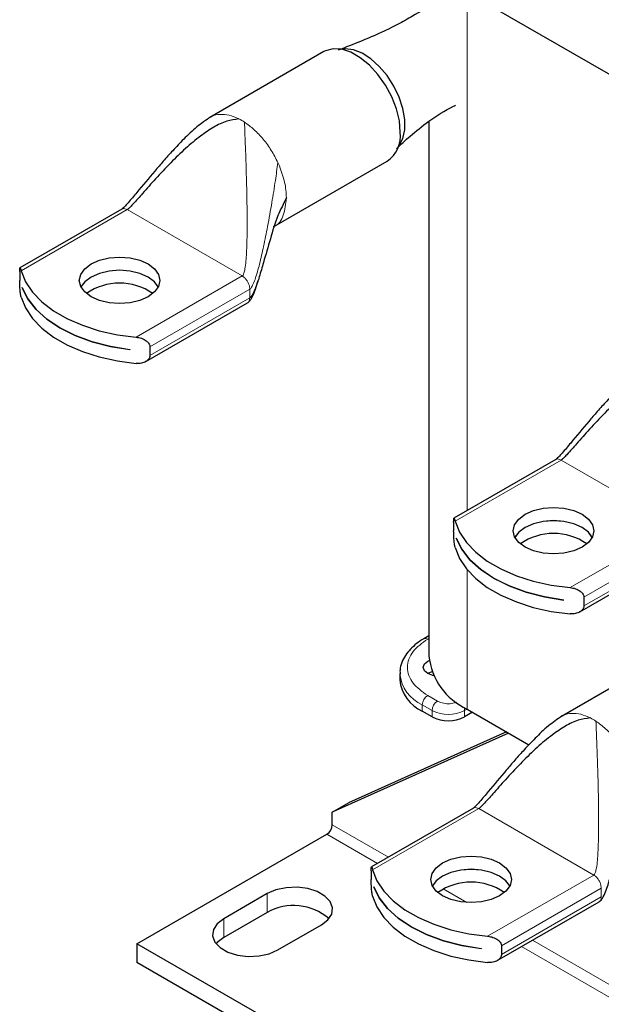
# Model space of a CAD drawing. Header units: millimetres. Extents: x 5 to 418, y 2 to 292.
# Tile 13 of 23: x 213 to 233, y 81 to 115. Entities that reach past the tile are written whole.
import ezdxf

# ---------------------------------------------------------------- set-up
doc = ezdxf.new("R2010")
doc.units = ezdxf.units.MM

msp = doc.modelspace()

# ---------------------------------------------------------------- linework, layer by layer
at = {"color": 7, "linetype": 'Continuous', "lineweight": 25}
for p, q in [((228.432, 116.4026), (237.0304, 111.4389)), ((223.4571, 114.34), (219.4944, 112.0523)), ((227.1042, 111.9164), (227.1042, 93.3214)), ((221.739, 108.2676), (225.6569, 110.5294)), ((216.4325, 108.8611), (212.8917, 106.817)), ((212.882, 106.6851), (212.882, 106.3803)), ((212.9731, 106.127), (212.9731, 106.1292)), ((212.9731, 106.127), (212.9738, 106.1274)), ((217.2625, 103.5578), (220.803, 105.6017)), ((216.7066, 103.9739), (216.7066, 103.9717)), ((217.4074, 104.0726), (217.4074, 103.7678)), ((231.5175, 100.1527), (227.9767, 98.1087)), ((227.9669, 97.9768), (227.9669, 97.6719)), ((228.0581, 97.4187), (228.0581, 97.4209)), ((228.0581, 97.4187), (228.0587, 97.419)), ((232.3475, 94.8495), (235.8879, 96.8933)), ((231.7916, 95.2655), (231.7916, 95.2634)), ((232.4924, 95.3642), (232.4924, 95.0594)), ((227.1042, 94.0166), (226.9316, 93.917)), ((235.6759, 93.5061), (231.7132, 91.2185)), ((227.0649, 93.1418), (227.1122, 93.166)), ((226.0953, 92.7064), (226.0953, 92.4886)), ((227.2078, 92.7652), (227.0649, 92.7063)), ((228.432, 91.4709), (230.584, 90.2286)), ((227.2158, 91.2041), (226.8763, 91.4001)), ((228.6206, 91.362), (228.3471, 91.2041)), ((229.8774, 90.6365), (223.7462, 87.8825)), ((229.8068, 90.6772), (224.3119, 88.2091)), ((223.7462, 87.8825), (224.3119, 88.2091)), ((228.6513, 88.0272), (225.1105, 85.9831)), ((223.7462, 87.447), (223.7462, 87.8825)), ((216.958, 83.3105), (223.5577, 87.1204)), ((225.1008, 85.8512), (225.1008, 85.5464)), ((225.1919, 85.2931), (225.1919, 85.2953)), ((225.1919, 85.2931), (225.1926, 85.2935)), ((221.4835, 85.0522), (219.975, 84.1814)), ((229.4814, 82.7239), (233.0218, 84.7678)), ((221.4835, 84.399), (219.975, 83.5281)), ((221.8606, 83.0928), (223.3691, 83.9636)), ((271.8295, 51.6339), (216.958, 83.3105)), ((216.958, 83.3105), (216.958, 82.6573)), ((229.6263, 83.2387), (229.6263, 82.9339)), ((228.9255, 83.14), (228.9255, 83.1378)), ((271.8295, 50.9807), (216.958, 82.6573))]:
    msp.add_line(p, q, dxfattribs=at)
at = {"color": 7, "linetype": 'Continuous', "lineweight": 18}
for p, q in [((228.432, 116.4026), (228.432, 98.3715)), ((221.8558, 110.4781), (221.9075, 110.3607)), ((212.9326, 106.7144), (216.6186, 108.8423)), ((220.6161, 106.5345), (216.6186, 108.8423)), ((220.6161, 106.5345), (216.9301, 104.4067)), ((220.8801, 106.0773), (220.865, 106.1874)), ((217.4074, 104.0726), (220.8801, 106.0773)), ((220.8801, 105.7725), (220.8801, 106.0773)), ((220.8801, 105.7725), (217.4074, 103.7678)), ((228.0175, 98.006), (231.7035, 100.1339)), ((235.701, 97.8262), (231.7035, 100.1339)), ((235.701, 97.8262), (232.015, 95.6983)), ((232.4924, 95.3642), (235.965, 97.369)), ((235.965, 97.0641), (232.4924, 95.0594)), ((228.432, 96.3224), (228.432, 91.4709)), ((227.0649, 93.9038), (227.1042, 93.9265)), ((227.4043, 91.7485), (227.0649, 91.9444)), ((226.8763, 91.6178), (227.2158, 91.4219)), ((226.8763, 91.4001), (226.8763, 91.6178)), ((228.3471, 91.4219), (228.432, 91.4709)), ((227.2158, 91.4219), (227.2158, 91.2041)), ((228.3471, 91.2041), (228.3471, 91.4219)), ((225.1514, 85.8805), (228.8374, 88.0084)), ((232.8349, 85.7007), (228.8374, 88.0084)), ((225.6963, 86.3213), (223.7462, 87.447)), ((225.3191, 86.1036), (223.5577, 87.1204)), ((232.8349, 85.7007), (229.1489, 83.5728)), ((233.0989, 85.2434), (233.0838, 85.3535)), ((221.4835, 85.0522), (221.4835, 84.399)), ((228.4277, 84.7444), (227.6068, 85.2184)), ((229.6263, 83.2387), (233.0989, 85.2434)), ((233.0989, 84.9386), (229.6263, 82.9339)), ((233.0989, 84.9386), (233.0989, 85.2434)), ((219.975, 84.1814), (219.975, 83.5281)), ((240.7812, 77.6129), (230.7045, 83.4301)), ((240.4041, 77.3952), (230.3274, 83.2123))]:
    msp.add_line(p, q, dxfattribs=at)
at = {"color": 7, "linetype": 'Continuous', "lineweight": 25, "flags": 128}
for points in [[(226.1127, 111.5366), (226.0787, 111.9297), (225.9782, 112.3449), (225.8156, 112.764), (225.5979, 113.1687), (225.3348, 113.5414), (225.0377, 113.8656), (224.7196, 114.1273), (224.3944, 114.3151), (224.0763, 114.4206), (223.7792, 114.4394), (223.5161, 114.3706), (223.4571, 114.34)], [(226.0362, 111.0246), (226.0705, 111.0673), (226.1989, 111.3137), (226.2646, 111.6206), (226.2646, 111.9738), (226.1989, 112.3566), (226.0705, 112.7512), (225.8854, 113.1392), (225.6524, 113.5024), (225.3822, 113.8237), (225.0875, 114.0883), (224.7822, 114.2837), (224.4804, 114.4008), (224.1963, 114.4341), (224.0757, 114.4208)], [(226.0362, 111.0246), (226.0705, 111.0673), (226.1989, 111.3137), (226.2646, 111.6206), (226.2646, 111.9738), (226.1989, 112.3566), (226.0705, 112.7512), (225.8854, 113.1392), (225.6524, 113.5024), (225.3822, 113.8237), (225.0875, 114.0883), (224.7822, 114.2837), (224.4804, 114.4008), (224.1963, 114.4341), (224.0757, 114.4208)], [(217.3445, 105.8107), (217.0546, 105.6822), (216.7169, 105.6015), (216.3546, 105.5739), (215.9922, 105.6015), (215.6546, 105.6822), (215.3646, 105.8107), (215.1421, 105.978), (215.0023, 106.173), (214.9546, 106.3821), (215.0023, 106.5913), (215.1421, 106.7862), (215.3646, 106.9536), (215.6546, 107.0821), (215.9922, 107.1628), (216.3546, 107.1903), (216.7169, 107.1628), (217.0546, 107.0821), (217.3445, 106.9536), (217.567, 106.7862), (217.7069, 106.5913), (217.7546, 106.3821), (217.7069, 106.173), (217.567, 105.978), (217.3445, 105.8107)], [(212.9326, 106.7144), (213.0828, 106.3368), (213.3227, 105.975), (213.6477, 105.636), (214.0514, 105.3265), (214.526, 105.0526), (215.0621, 104.8195), (215.6492, 104.6319), (216.276, 104.4934), (216.9301, 104.4067)], [(217.6977, 106.1541), (217.567, 106.3301), (217.3445, 106.4975), (217.0546, 106.6259), (216.7169, 106.7066), (216.3546, 106.7342), (215.9922, 106.7066), (215.6546, 106.6259), (215.3646, 106.4975), (215.1421, 106.3301), (215.0115, 106.1541)], [(217.6971, 106.153), (217.567, 106.3279), (217.3445, 106.4953), (217.0546, 106.6237), (216.7169, 106.7045), (216.3546, 106.732), (215.9922, 106.7045), (215.6546, 106.6237), (215.3646, 106.4953), (215.1421, 106.3279), (215.012, 106.153)], [(212.9731, 106.1292), (213.1633, 105.7414), (213.4489, 105.3736), (213.8239, 105.0336), (214.2804, 104.7286), (214.8087, 104.465), (215.3977, 104.2485), (216.0348, 104.0837), (216.7066, 103.9739)], [(216.7066, 103.9717), (216.0348, 104.0815), (215.3977, 104.2464), (214.8087, 104.4629), (214.2804, 104.7264), (213.8239, 105.0314), (213.4489, 105.3714), (213.1633, 105.7392), (212.9731, 106.127)], [(212.9326, 105.7999), (213.0828, 105.4223), (213.3227, 105.0604), (213.6477, 104.7215), (214.0514, 104.412), (214.526, 104.138), (215.0621, 103.905), (215.6492, 103.7174), (216.276, 103.5788), (216.9301, 103.4921)], [(232.4295, 97.1023), (232.1395, 96.9739), (231.8019, 96.8931), (231.4395, 96.8656), (231.0772, 96.8931), (230.7395, 96.9739), (230.4496, 97.1023), (230.2271, 97.2697), (230.0872, 97.4646), (230.0395, 97.6738), (230.0872, 97.883), (230.2271, 98.0779), (230.4496, 98.2453), (230.7395, 98.3737), (231.0772, 98.4545), (231.4395, 98.482), (231.8019, 98.4545), (232.1395, 98.3737), (232.4295, 98.2453), (232.652, 98.0779), (232.7918, 97.883), (232.8395, 97.6738), (232.7918, 97.4646), (232.652, 97.2697), (232.4295, 97.1023)], [(228.0175, 98.006), (228.1677, 97.6284), (228.4076, 97.2666), (228.7327, 96.9276), (229.1364, 96.6182), (229.6109, 96.3442), (230.147, 96.1111), (230.7342, 95.9235), (231.361, 95.785), (232.015, 95.6983)], [(232.7826, 97.4457), (232.652, 97.6217), (232.4295, 97.7891), (232.1395, 97.9175), (231.8019, 97.9983), (231.4395, 98.0258), (231.0772, 97.9983), (230.7395, 97.9175), (230.4496, 97.7891), (230.2271, 97.6217), (230.0964, 97.4457)], [(232.7821, 97.4446), (232.652, 97.6195), (232.4295, 97.7869), (232.1395, 97.9154), (231.8019, 97.9961), (231.4395, 98.0236), (231.0772, 97.9961), (230.7395, 97.9154), (230.4496, 97.7869), (230.2271, 97.6195), (230.097, 97.4446)], [(228.0581, 97.4209), (228.2482, 97.033), (228.5338, 96.6652), (228.9088, 96.3252), (229.3653, 96.0202), (229.8937, 95.7567), (230.4826, 95.5402), (231.1198, 95.3753), (231.7916, 95.2655)], [(231.7916, 95.2634), (231.1198, 95.3731), (230.4826, 95.538), (229.8937, 95.7545), (229.3653, 96.018), (228.9088, 96.323), (228.5338, 96.663), (228.2482, 97.0308), (228.0581, 97.4187)], [(228.0175, 97.0915), (228.1677, 96.7139), (228.4076, 96.3521), (228.7327, 96.0131), (229.1364, 95.7036), (229.6109, 95.4297), (230.147, 95.1966), (230.7342, 95.009), (231.361, 94.8705), (232.015, 94.7838)], [(227.2634, 92.634), (227.2379, 92.6397), (227.0649, 92.7064), (226.9493, 92.8063), (226.9087, 92.9241), (226.9493, 93.0419), (227.0649, 93.1418)], [(229.5633, 84.9768), (229.2734, 84.8483), (228.9357, 84.7676), (228.5734, 84.7401), (228.2111, 84.7676), (227.8734, 84.8483), (227.5835, 84.9768), (227.361, 85.1442), (227.2211, 85.3391), (227.1734, 85.5483), (227.2211, 85.7574), (227.361, 85.9524), (227.5835, 86.1197), (227.8734, 86.2482), (228.2111, 86.3289), (228.5734, 86.3565), (228.9357, 86.3289), (229.2734, 86.2482), (229.5633, 86.1197), (229.7858, 85.9524), (229.9257, 85.7574), (229.9734, 85.5483), (229.9257, 85.3391), (229.7858, 85.1442), (229.5633, 84.9768)], [(225.1514, 85.8805), (225.3016, 85.5029), (225.5415, 85.1411), (225.8665, 84.8021), (226.2702, 84.4926), (226.7448, 84.2187), (227.2809, 83.9856), (227.8681, 83.798), (228.4948, 83.6595), (229.1489, 83.5728)], [(229.9165, 85.3202), (229.7858, 85.4962), (229.5633, 85.6636), (229.2734, 85.792), (228.9357, 85.8727), (228.5734, 85.9003), (228.2111, 85.8727), (227.8734, 85.792), (227.5835, 85.6636), (227.361, 85.4962), (227.2303, 85.3202)], [(229.9159, 85.3191), (229.7858, 85.494), (229.5633, 85.6614), (229.2734, 85.7898), (228.9357, 85.8706), (228.5734, 85.8981), (228.2111, 85.8706), (227.8734, 85.7898), (227.5835, 85.6614), (227.361, 85.494), (227.2309, 85.3191)], [(223.3691, 83.9636), (223.5965, 84.139), (223.7291, 84.3443), (223.7562, 84.5628), (223.6756, 84.7769), (223.4937, 84.9692), (223.2253, 85.1241), (222.8922, 85.2291), (222.5214, 85.2757), (222.1429, 85.26), (221.7873, 85.1835), (221.4835, 85.0522)], [(225.1919, 85.2953), (225.3821, 84.9075), (225.6677, 84.5397), (226.0427, 84.1997), (226.4992, 83.8947), (227.0275, 83.6312), (227.6165, 83.4147), (228.2536, 83.2498), (228.9255, 83.14)], [(228.9255, 83.1378), (228.2536, 83.2476), (227.6165, 83.4125), (227.0275, 83.629), (226.4992, 83.8925), (226.0427, 84.1975), (225.6677, 84.5375), (225.3821, 84.9053), (225.1919, 85.2931)], [(225.1514, 84.966), (225.3016, 84.5884), (225.5415, 84.2265), (225.8665, 83.8876), (226.2702, 83.5781), (226.7448, 83.3042), (227.2809, 83.0711), (227.8681, 82.8835), (228.4948, 82.745), (229.1489, 82.6583)], [(219.975, 84.1814), (219.7476, 84.006), (219.6149, 83.8007), (219.5879, 83.5822), (219.6685, 83.3681), (219.8504, 83.1758), (220.1188, 83.0209), (220.4518, 82.9159), (220.8227, 82.8693), (221.2012, 82.885), (221.5568, 82.9615), (221.8606, 83.0928)], [(219.975, 83.5281), (219.7476, 83.3527), (219.7104, 83.3105)]]:
    msp.add_lwpolyline(points, dxfattribs=at)
at = {"color": 7, "linetype": 'Continuous', "lineweight": 18}
for centre, radius, start, end in [((219.5624, 110.149), 2.0729, 56.88363, 63.12174), ((226.9868, 93.7947), 0.1342, 54.39043, 114.21524), ((227.4334, 92.8436), 1.3464, 186.41564, 245.56222), ((227.2857, 91.5992), 0.4098, 122.60548, 177.39452), ((227.6251, 91.4032), 0.4098, 122.60548, 177.39452), ((228.001, 91.4149), 0.3462, 1.14839, 20.14765), ((227.7814, 92.5136), 1.2296, 242.60967, 297.39033), ((231.7812, 89.3151), 2.0729, 56.88363, 63.12174)]:
    msp.add_arc(centre, radius, start, end, dxfattribs=at)
at = {"color": 7, "linetype": 'Continuous', "lineweight": 25}
for centre, radius, start, end in [((225.024, 111.4225), 1.0946, 305.32586, 5.98632), ((216.3546, 104.274), 2.0145, 55.03758, 124.96242), ((231.4395, 95.5656), 2.0145, 55.03758, 124.96242), ((229.4053, 93.5709), 2.3146, 186.18746, 245.13268), ((227.4298, 92.6217), 1.3412, 185.6948, 245.62534), ((227.7814, 92.2959), 1.2296, 242.60967, 297.39033), ((223.3368, 87.4657), 0.4098, 302.60548, 357.39452), ((228.5734, 83.4401), 2.0145, 55.03758, 124.96242), ((222.4038, 82.7612), 1.8786, 49.10631, 119.33318)]:
    msp.add_arc(centre, radius, start, end, dxfattribs=at)
for points, knots in [([(227.439, 116.112), (227.3896, 116.0816), (227.0918, 115.8987), (226.6258, 115.6184), (226.1117, 115.3279), (225.687, 115.1134), (225.2623, 114.9169), (224.6742, 114.666), (224.2153, 114.4878), (223.9561, 114.3871)], [0, 0, 0, 0, 0.0467578, 0.2817564, 0.4390107, 0.5183585, 0.6322176, 0.7923393, 1, 1, 1, 1]), ([(225.9784, 110.9648), (226.1322, 111.108), (226.4569, 111.4102), (227.1015, 111.9392), (227.6861, 112.3042), (228.005, 112.461), (228.0255, 112.4711)], [0, 0, 0, 0, 0.29231491, 0.61688502, 0.97530733, 1, 1, 1, 1]), ([(219.5208, 112.0675), (219.3563, 111.9547), (219.0162, 111.7217), (218.5969, 111.3086), (218.213, 110.9081), (217.8807, 110.5362), (217.4623, 110.0514), (217.0649, 109.5713), (216.7148, 109.1524), (216.5509, 108.9681), (216.4813, 108.8993), (216.4504, 108.8728), (216.4385, 108.8651), (216.4328, 108.8614)], [0, 0, 0, 0, 0.1306658, 0.2701445, 0.3940377, 0.5054887, 0.6076462, 0.8288165, 0.9309317, 0.9717855, 0.9873314, 0.9939063, 1, 1, 1, 1]), ([(220.4995, 111.998), (220.356, 111.9774), (220.0419, 111.9325), (219.6053, 111.7048), (219.1287, 111.3854), (218.6335, 110.9662), (218.1143, 110.4634), (217.6253, 109.9405), (217.1961, 109.456), (216.897, 109.1129), (216.7217, 108.9278), (216.6512, 108.8641), (216.6285, 108.8489), (216.6186, 108.8423)], [0, 0, 0, 0, 0.0781273, 0.1710083, 0.278026, 0.4166976, 0.5603945, 0.7170593, 0.8519797, 0.9499554, 0.983819, 0.9928589, 1, 1, 1, 1]), ([(222.1529, 109.2507), (222.0496, 109.0469), (221.8177, 108.5896), (221.5903, 107.822), (221.3862, 107.1092), (221.2201, 106.531), (221.0959, 106.1485), (220.9969, 105.9164), (220.926, 105.8083), (220.8941, 105.7834), (220.8801, 105.7725)], [0, 0, 0, 0, 0.1796851, 0.4033099, 0.6348455, 0.7736162, 0.8886123, 0.9623785, 0.9833587, 1, 1, 1, 1]), ([(212.882, 106.6851), (212.882, 106.6985), (212.8821, 106.7257), (212.8829, 106.7581), (212.8843, 106.7837), (212.8865, 106.8039), (212.8898, 106.8166), (212.8951, 106.8192), (212.9025, 106.8085), (212.9118, 106.7844), (212.9219, 106.7527), (212.929, 106.7272), (212.9326, 106.7144)], [0, 0, 0, 0, 0.07615895, 0.15491716, 0.23100663, 0.30897306, 0.41346874, 0.5209632, 0.65333207, 0.78952091, 0.89397329, 1, 1, 1, 1]), ([(212.9326, 105.7999), (212.9235, 105.8409), (212.9051, 105.924), (212.891, 106.0817), (212.8844, 106.2221), (212.8822, 106.3175), (212.882, 106.3635), (212.882, 106.3803)], [0, 0, 0, 0, 0.2833462, 0.5731387, 0.7583389, 0.9118967, 1, 1, 1, 1]), ([(220.8023, 105.6012), (220.8163, 105.6107), (220.8535, 105.6361), (220.9023, 105.6974), (221.0185, 105.8987), (221.097, 106.1354), (221.1547, 106.3373), (221.166, 106.377)], [0, 0, 0, 0, 0.05601264, 0.14975405, 0.25971896, 0.85413905, 1, 1, 1, 1]), ([(216.9301, 104.4067), (216.9927, 104.3965), (217.1194, 104.376), (217.2713, 104.2978), (217.3645, 104.2073), (217.4028, 104.1328), (217.4062, 104.0887), (217.4074, 104.0726)], [0, 0, 0, 0, 0.2833462, 0.5731387, 0.7583389, 0.9118967, 1, 1, 1, 1]), ([(217.4074, 103.7678), (217.4065, 103.7539), (217.4047, 103.7256), (217.39, 103.6853), (217.3677, 103.6476), (217.3351, 103.6098), (217.2903, 103.5732), (217.2289, 103.5382), (217.1546, 103.5103), (217.0757, 103.4942), (217.0001, 103.4881), (216.9535, 103.4908), (216.9301, 103.4921)], [0, 0, 0, 0, 0.07615895, 0.15491716, 0.23100663, 0.30897306, 0.41346874, 0.5209632, 0.65333207, 0.78952091, 0.89397329, 1, 1, 1, 1]), ([(234.6058, 103.3591), (234.4413, 103.2464), (234.1011, 103.0133), (233.6818, 102.6002), (233.298, 102.1997), (232.9657, 101.8278), (232.5473, 101.3431), (232.1498, 100.8629), (231.7998, 100.444), (231.6358, 100.2597), (231.5663, 100.1909), (231.5353, 100.1644), (231.5235, 100.1567), (231.5178, 100.153)], [0, 0, 0, 0, 0.1306658, 0.2701445, 0.3940377, 0.5054887, 0.6076462, 0.8288165, 0.9309317, 0.9717855, 0.9873314, 0.9939063, 1, 1, 1, 1]), ([(235.5845, 103.2896), (235.441, 103.2691), (235.1268, 103.2241), (234.6902, 102.9964), (234.2137, 102.6771), (233.7184, 102.2579), (233.1993, 101.755), (232.7103, 101.2322), (232.281, 100.7476), (231.982, 100.4046), (231.8066, 100.2194), (231.7361, 100.1557), (231.7135, 100.1406), (231.7035, 100.1339)], [0, 0, 0, 0, 0.0781273, 0.1710083, 0.278026, 0.4166976, 0.5603945, 0.7170593, 0.8519797, 0.9499554, 0.983819, 0.9928589, 1, 1, 1, 1]), ([(227.9669, 97.9768), (227.9669, 97.9901), (227.9671, 98.0174), (227.9679, 98.0497), (227.9693, 98.0753), (227.9714, 98.0956), (227.9748, 98.1083), (227.98, 98.1109), (227.9875, 98.1001), (227.9968, 98.0761), (228.0069, 98.0443), (228.014, 98.0189), (228.0175, 98.006)], [0, 0, 0, 0, 0.07615895, 0.15491716, 0.23100663, 0.30897306, 0.41346874, 0.5209632, 0.65333207, 0.78952091, 0.89397329, 1, 1, 1, 1]), ([(228.0175, 97.0915), (228.0085, 97.1326), (227.9901, 97.2156), (227.976, 97.3733), (227.9694, 97.5138), (227.9672, 97.6092), (227.967, 97.6551), (227.9669, 97.6719)], [0, 0, 0, 0, 0.2833462, 0.5731387, 0.7583389, 0.9118967, 1, 1, 1, 1]), ([(232.015, 95.6983), (232.0777, 95.6882), (232.2044, 95.6676), (232.3562, 95.5894), (232.4495, 95.499), (232.4877, 95.4244), (232.4911, 95.3803), (232.4924, 95.3642)], [0, 0, 0, 0, 0.2833462, 0.5731387, 0.7583389, 0.9118967, 1, 1, 1, 1]), ([(232.4924, 95.0594), (232.4915, 95.0455), (232.4896, 95.0173), (232.475, 94.977), (232.4527, 94.9393), (232.42, 94.9014), (232.3753, 94.8648), (232.3139, 94.8298), (232.2396, 94.8019), (232.1607, 94.7858), (232.085, 94.7797), (232.0385, 94.7824), (232.015, 94.7838)], [0, 0, 0, 0, 0.07615895, 0.15491716, 0.23100663, 0.30897306, 0.41346874, 0.5209632, 0.65333207, 0.78952091, 0.89397329, 1, 1, 1, 1]), ([(226.9319, 93.9168), (226.93, 93.9158), (226.834, 93.8674), (226.6717, 93.7483), (226.4537, 93.5577), (226.2799, 93.3381), (226.1577, 93.0935), (226.0941, 92.8723), (226.1024, 92.7358), (226.1052, 92.69)], [0, 0, 0, 0, 0.0035741, 0.1771345, 0.3537397, 0.53313, 0.715981, 0.9047966, 1, 1, 1, 1]), ([(231.7396, 91.2336), (231.5751, 91.1208), (231.235, 90.8878), (230.8157, 90.4747), (230.4318, 90.0742), (230.0995, 89.7023), (229.6812, 89.2176), (229.2837, 88.7374), (228.9336, 88.3185), (228.7697, 88.1342), (228.7002, 88.0654), (228.6692, 88.0389), (228.6574, 88.0312), (228.6517, 88.0275)], [0, 0, 0, 0, 0.1306658, 0.2701445, 0.3940377, 0.5054887, 0.6076462, 0.8288165, 0.9309317, 0.9717855, 0.9873314, 0.9939063, 1, 1, 1, 1]), ([(232.7184, 91.1641), (232.5748, 91.1435), (232.2607, 91.0986), (231.8241, 90.8709), (231.3476, 90.5515), (230.8523, 90.1323), (230.3332, 89.6295), (229.8442, 89.1066), (229.4149, 88.6221), (229.1158, 88.2791), (228.9405, 88.0939), (228.87, 88.0302), (228.8474, 88.015), (228.8374, 88.0084)], [0, 0, 0, 0, 0.07812734, 0.17100834, 0.27802598, 0.41669762, 0.56039451, 0.71705933, 0.85197967, 0.94995538, 0.98381899, 0.99285892, 1, 1, 1, 1]), ([(225.1008, 85.8512), (225.1008, 85.8646), (225.1009, 85.8918), (225.1018, 85.9242), (225.1031, 85.9498), (225.1053, 85.9701), (225.1086, 85.9827), (225.1139, 85.9853), (225.1213, 85.9746), (225.1306, 85.9505), (225.1407, 85.9188), (225.1478, 85.8933), (225.1514, 85.8805)], [0, 0, 0, 0, 0.07615895, 0.15491716, 0.23100663, 0.30897306, 0.41346874, 0.5209632, 0.65333207, 0.78952091, 0.89397329, 1, 1, 1, 1]), ([(225.1514, 84.966), (225.1423, 85.007), (225.124, 85.0901), (225.1098, 85.2478), (225.1032, 85.3883), (225.101, 85.4836), (225.1008, 85.5296), (225.1008, 85.5464)], [0, 0, 0, 0, 0.2833462, 0.5731387, 0.7583389, 0.9118967, 1, 1, 1, 1]), ([(233.0211, 84.7673), (233.0351, 84.7768), (233.0724, 84.8022), (233.1211, 84.8635), (233.2374, 85.0648), (233.3158, 85.3015), (233.3735, 85.5034), (233.3848, 85.5431)], [0, 0, 0, 0, 0.0560126, 0.1497541, 0.259719, 0.8541391, 1, 1, 1, 1]), ([(229.1489, 83.5728), (229.2115, 83.5626), (229.3382, 83.5421), (229.4901, 83.4639), (229.5833, 83.3735), (229.6216, 83.2989), (229.625, 83.2548), (229.6263, 83.2387)], [0, 0, 0, 0, 0.2833462, 0.5731387, 0.7583389, 0.9118967, 1, 1, 1, 1]), ([(229.6263, 82.9339), (229.6253, 82.92), (229.6235, 82.8917), (229.6089, 82.8514), (229.5865, 82.8137), (229.5539, 82.7759), (229.5091, 82.7393), (229.4478, 82.7043), (229.3734, 82.6764), (229.2945, 82.6603), (229.2189, 82.6542), (229.1724, 82.6569), (229.1489, 82.6583)], [0, 0, 0, 0, 0.07615895, 0.15491716, 0.23100663, 0.30897306, 0.41346874, 0.5209632, 0.65333207, 0.78952091, 0.89397329, 1, 1, 1, 1])]:
    msp.add_open_spline(points, degree=3, knots=knots, dxfattribs=at)
at = {"color": 7, "linetype": 'Continuous', "lineweight": 18}
for points, knots in [([(219.5248, 112.0599), (219.5391, 112.0704), (219.6288, 112.1361), (219.8448, 112.1656), (220.1587, 112.1456), (220.3859, 112.0472), (220.4995, 111.998)], [0, 0, 0, 0, 0.059534, 0.3730226, 0.6865113, 1, 1, 1, 1]), ([(220.6161, 106.5345), (220.6235, 106.5405), (220.6399, 106.5536), (220.6588, 106.5882), (220.6878, 106.6619), (220.739, 106.907), (220.7736, 107.3903), (220.7914, 108.113), (220.7864, 108.9919), (220.7651, 109.9364), (220.737, 110.7847), (220.7104, 111.4672), (220.6997, 111.7555), (220.6949, 111.8852)], [0, 0, 0, 0, 0.0059709, 0.0132261, 0.0221276, 0.0501338, 0.1481345, 0.2830893, 0.4397941, 0.6222442, 0.7924239, 0.9065862, 1, 1, 1, 1]), ([(220.8801, 106.0773), (220.8909, 106.0857), (220.9153, 106.1044), (220.9473, 106.1517), (221.0019, 106.2517), (221.103, 106.517), (221.2279, 106.9711), (221.3681, 107.5861), (221.5101, 108.2998), (221.6458, 109.0658), (221.7664, 109.8124), (221.8282, 110.2726), (221.8558, 110.4781)], [0, 0, 0, 0, 0.01051, 0.0235537, 0.0394777, 0.0884764, 0.211403, 0.3496326, 0.5029917, 0.689295, 0.8612626, 1, 1, 1, 1]), ([(222.1529, 109.2507), (222.1286, 109.043), (222.0801, 108.6278), (221.8781, 108.2991), (221.7073, 108.2579), (221.6952, 108.2549)], [0, 0, 0, 0, 0.4816217, 0.9632433, 1, 1, 1, 1]), ([(216.6186, 108.8423), (216.5916, 108.8548), (216.5378, 108.8799), (216.4732, 108.8822), (216.4444, 108.8636), (216.4343, 108.857)], [0, 0, 0, 0, 0.392561, 0.7851219, 1, 1, 1, 1]), ([(220.8027, 105.6015), (220.8027, 105.6015), (220.8313, 105.6071), (220.8665, 105.6632), (220.8756, 105.7361), (220.8801, 105.7725)], [0, 0, 0, 0, 0.0001021, 0.5000511, 1, 1, 1, 1]), ([(231.7035, 100.1339), (231.6766, 100.1465), (231.6227, 100.1716), (231.5581, 100.1739), (231.5294, 100.1553), (231.5192, 100.1487)], [0, 0, 0, 0, 0.392561, 0.7851219, 1, 1, 1, 1]), ([(227.0649, 91.9444), (226.8741, 92.0807), (226.5806, 92.2905), (226.3971, 92.6407), (226.3442, 92.9241), (226.3971, 93.2075), (226.5806, 93.5577), (226.8741, 93.7675), (227.0649, 93.9038)], [0, 0, 0, 0, 0.2394568, 0.3683607, 0.5, 0.6316393, 0.7605432, 1, 1, 1, 1]), ([(228.0666, 91.7124), (228.043, 91.7019), (227.9904, 91.6786), (227.8898, 91.663), (227.7816, 91.656), (227.6727, 91.6627), (227.5379, 91.6862), (227.4568, 91.724), (227.4043, 91.7485)], [0, 0, 0, 0, 0.1225098, 0.2727195, 0.4231266, 0.5733363, 0.7237435, 1, 1, 1, 1]), ([(231.7436, 91.226), (231.758, 91.2365), (231.8476, 91.3022), (232.0636, 91.3317), (232.3776, 91.3117), (232.6048, 91.2133), (232.7184, 91.1641)], [0, 0, 0, 0, 0.059534, 0.3730226, 0.6865113, 1, 1, 1, 1]), ([(232.8349, 85.7007), (232.8423, 85.7066), (232.8587, 85.7197), (232.8776, 85.7543), (232.9066, 85.828), (232.9578, 86.0731), (232.9924, 86.5564), (233.0102, 87.2791), (233.0052, 88.158), (232.984, 89.1025), (232.9558, 89.9508), (232.9292, 90.6333), (232.9185, 90.9216), (232.9137, 91.0513)], [0, 0, 0, 0, 0.0059709, 0.0132261, 0.0221276, 0.0501338, 0.1481345, 0.2830893, 0.4397941, 0.6222442, 0.7924239, 0.9065862, 1, 1, 1, 1]), ([(228.8374, 88.0084), (228.8105, 88.0209), (228.7566, 88.046), (228.692, 88.0483), (228.6633, 88.0297), (228.6531, 88.0232)], [0, 0, 0, 0, 0.392561, 0.7851219, 1, 1, 1, 1]), ([(233.0215, 84.7676), (233.0216, 84.7677), (233.0501, 84.7732), (233.0853, 84.8293), (233.0944, 84.9022), (233.0989, 84.9386)], [0, 0, 0, 0, 0.00010213, 0.50005106, 1, 1, 1, 1])]:
    msp.add_open_spline(points, degree=3, knots=knots, dxfattribs=at)
for points in [[(220.6949, 111.8852), (220.8083, 111.8031), (221.0351, 111.639), (221.3519, 111.2983), (221.6371, 110.9094), (221.7829, 110.6218), (221.8558, 110.4781)], [(221.9075, 110.3607), (221.9784, 110.1685), (222.1203, 109.7841), (222.142, 109.4285), (222.1529, 109.2507)], [(220.865, 106.1874), (220.8537, 106.2226), (220.8311, 106.2928), (220.7707, 106.3928), (220.6974, 106.4792), (220.6432, 106.5161), (220.6161, 106.5345)], [(232.9137, 91.0513), (233.0271, 90.9692), (233.254, 90.8051), (233.5708, 90.4644), (233.8559, 90.0755), (234.0017, 89.788), (234.0746, 89.6442)], [(233.0838, 85.3535), (233.0725, 85.3887), (233.0499, 85.4589), (232.9895, 85.5589), (232.9162, 85.6453), (232.862, 85.6822), (232.8349, 85.7007)]]:
    msp.add_open_spline(points, degree=3, dxfattribs=at)

doc.saveas('drawing.dxf')
